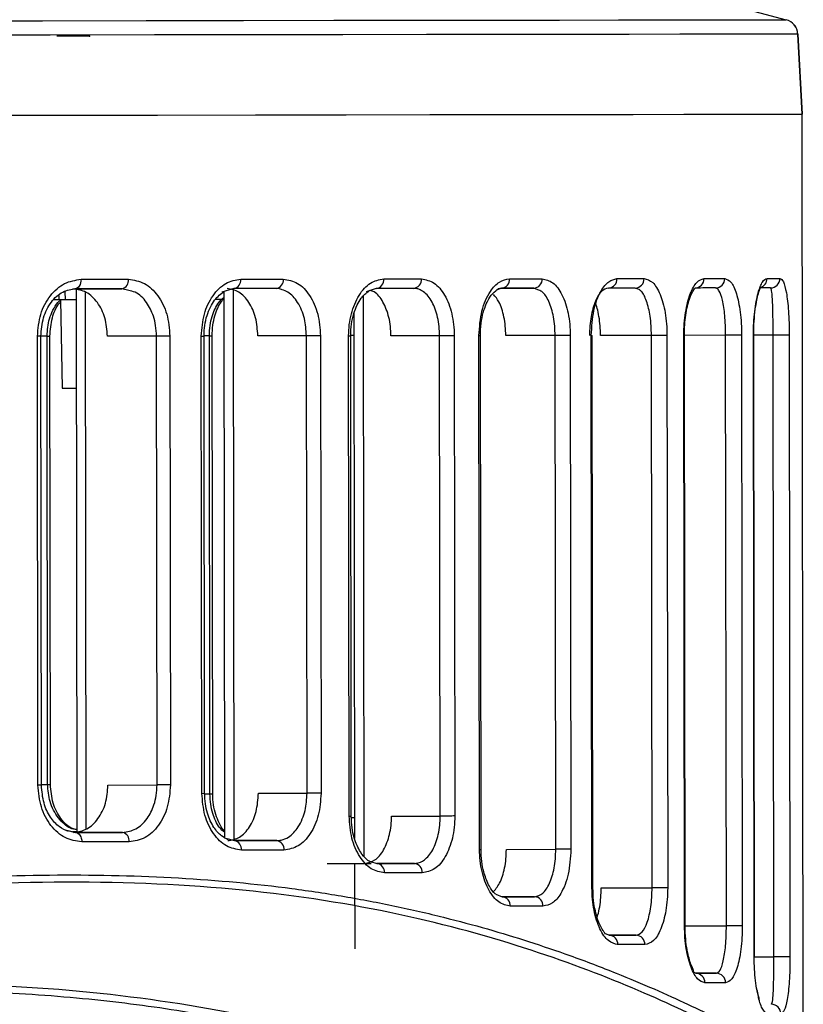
# Model space of a CAD drawing. Header units: millimetres. Extents: x -319 to -22, y 89 to 341.
# Tile 11 of 20: x -211 to -186, y 179 to 210. Entities that reach past the tile are written whole.
import ezdxf

# ---------------------------------------------------------------- set-up
doc = ezdxf.new("R2010")
doc.units = ezdxf.units.MM
doc.header["$PDSIZE"] = -1

msp = doc.modelspace()

# ---------------------------------------------------------------- linework, layer by layer
at = {"color": 7, "linetype": 'Continuous', "lineweight": 25}
for p, q in [((-194.239, 212.288), (-186.739, 210.288)), ((-186.739, 210.288), (-186.739, 210.288)), ((-186.233, 207.298), (-186.369, 209.832)), ((-186.369, 209.832), (-186.233, 207.298)), ((-186.369, 209.832), (-186.369, 209.832)), ((-186.196, 177.225), (-186.233, 207.298)), ((-186.196, 177.237), (-186.233, 207.298)), ((-186.233, 207.298), (-186.233, 207.298)), ((-209.228, 201.767), (-207.755, 201.769)), ((-209.209, 201.767), (-209.188, 184.563)), ((-207.543, 201.712), (-207.755, 201.769)), ((-204.216, 201.773), (-204.592, 201.663)), ((-204.24, 201.766), (-204.219, 184.299)), ((-199.713, 201.779), (-200.03, 201.672)), ((-195.75, 201.784), (-195.905, 201.723)), ((-195.721, 201.784), (-194.722, 201.785)), ((-194.592, 201.731), (-194.722, 201.785)), ((-191.385, 201.746), (-191.512, 201.79)), ((-188.895, 201.753), (-188.973, 201.793)), ((-187.209, 201.759), (-187.234, 201.796)), ((-209.75, 201.419), (-209.927, 201.419)), ((-209.753, 201.552), (-209.75, 201.419)), ((-209.701, 201.419), (-209.649, 198.62)), ((-209.558, 201.682), (-209.552, 201.419)), ((-209.208, 201.419), (-209.552, 201.419)), ((-208.918, 201.661), (-208.897, 184.658)), ((-204.53, 201.425), (-204.803, 201.424)), ((-204.531, 201.681), (-204.51, 184.388)), ((-200.123, 201.53), (-200.101, 183.806)), ((-200.413, 200.997), (-200.393, 184.356)), ((-210.413, 186.05), (-210.43, 200.265)), ((-210.303, 186.05), (-210.321, 200.265)), ((-210.127, 200.272), (-210.32, 200.271)), ((-210.109, 186.074), (-210.127, 200.272)), ((-210.127, 200.272), (-210.038, 200.272)), ((-210.021, 186.074), (-210.038, 200.272)), ((-206.661, 200.27), (-208.215, 200.268)), ((-206.644, 186.055), (-206.661, 200.27)), ((-206.239, 200.27), (-206.222, 186.055)), ((-205.226, 185.79), (-205.244, 200.272)), ((-205.244, 200.272), (-205.158, 200.272)), ((-205.14, 185.791), (-205.158, 200.272)), ((-204.99, 200.278), (-205.157, 200.277)), ((-204.972, 185.771), (-204.99, 200.278)), ((-204.99, 200.278), (-204.902, 200.278)), ((-204.884, 185.771), (-204.902, 200.278)), ((-201.917, 200.276), (-203.455, 200.274)), ((-201.899, 185.795), (-201.917, 200.276)), ((-201.473, 200.277), (-201.455, 185.795)), ((-200.565, 185.068), (-200.583, 200.278)), ((-200.583, 200.278), (-200.518, 200.278)), ((-200.412, 200.283), (-200.518, 200.283)), ((-200.5, 185.068), (-200.518, 200.278)), ((-197.704, 200.281), (-199.244, 200.28)), ((-197.685, 185.072), (-197.704, 200.281)), ((-197.241, 200.282), (-197.222, 185.073)), ((-196.44, 184.016), (-196.46, 200.283)), ((-196.46, 200.283), (-196.414, 200.283)), ((-196.394, 184.016), (-196.414, 200.283)), ((-194.048, 200.286), (-195.611, 200.284)), ((-194.028, 184.019), (-194.048, 200.286)), ((-193.568, 200.287), (-193.549, 184.02)), ((-192.884, 182.797), (-192.905, 200.288)), ((-192.905, 200.288), (-192.875, 200.288)), ((-192.854, 182.798), (-192.875, 200.288)), ((-191.002, 200.29), (-192.613, 200.288)), ((-190.981, 182.8), (-191.002, 200.29)), ((-190.509, 200.291), (-190.487, 182.801)), ((-189.954, 181.592), (-189.977, 200.292)), ((-189.977, 200.292), (-189.96, 200.292)), ((-188.653, 200.294), (-189.96, 200.292)), ((-189.937, 181.592), (-189.96, 200.292)), ((-188.63, 181.594), (-188.653, 200.294)), ((-188.149, 200.294), (-188.126, 181.594)), ((-187.749, 180.609), (-187.773, 200.295)), ((-187.773, 200.295), (-187.766, 200.295)), ((-187.151, 200.296), (-187.766, 200.295)), ((-187.742, 180.609), (-187.766, 200.295)), ((-187.127, 180.61), (-187.151, 200.296)), ((-186.64, 200.297), (-186.617, 180.611)), ((-210.303, 186.074), (-210.109, 186.074)), ((-210.109, 186.074), (-210.021, 186.074)), ((-208.198, 186.053), (-206.644, 186.055)), ((-205.226, 185.79), (-205.14, 185.791)), ((-205.139, 185.771), (-204.972, 185.771)), ((-204.972, 185.771), (-204.884, 185.771)), ((-203.437, 185.793), (-201.899, 185.795)), ((-200.565, 185.068), (-200.5, 185.068)), ((-200.497, 185.027), (-200.394, 185.027)), ((-199.226, 185.07), (-197.685, 185.072)), ((-209.51, 184.625), (-209.224, 184.551)), ((-209.188, 184.575), (-209.316, 184.575)), ((-209.312, 184.575), (-209.188, 184.575)), ((-207.734, 184.553), (-209.286, 184.552)), ((-204.437, 184.362), (-204.195, 184.292)), ((-202.855, 184.293), (-204.196, 184.292)), ((-196.44, 184.016), (-196.394, 184.016)), ((-195.592, 184.017), (-194.028, 184.019)), ((-201.259, 183.568), (-199.871, 183.569)), ((-200.392, 183.569), (-200.389, 180.871)), ((-199.887, 183.635), (-199.691, 183.569)), ((-198.502, 183.571), (-199.691, 183.57)), ((-192.884, 182.797), (-192.854, 182.798)), ((-192.592, 182.798), (-190.981, 182.8)), ((-195.927, 182.596), (-195.727, 182.517)), ((-194.698, 182.518), (-195.727, 182.517)), ((-189.954, 181.592), (-189.937, 181.592)), ((-189.937, 181.592), (-188.63, 181.594)), ((-192.455, 181.354), (-192.34, 181.298)), ((-191.487, 181.299), (-192.34, 181.298)), ((-187.749, 180.609), (-187.742, 180.609)), ((-187.742, 180.61), (-187.127, 180.61)), ((-189.672, 180.143), (-189.597, 180.092)), ((-188.946, 180.093), (-189.598, 180.093))]:
    msp.add_line(p, q, dxfattribs=at)
at = {"color": 7, "linetype": 'Continuous'}
msp.add_line((-208.781, 209.769), (-209.815, 209.768), dxfattribs=at)
at = {"color": 7, "linetype": 'Continuous', "lineweight": 25, "flags": 128}
for points in [[(-241.937, 210.217), (-237.613, 210.223), (-233.356, 210.228), (-229.185, 210.233), (-225.12, 210.238), (-221.178, 210.243), (-217.377, 210.248), (-213.734, 210.252), (-210.265, 210.256), (-206.986, 210.261), (-203.911, 210.265), (-201.054, 210.268), (-198.428, 210.272), (-196.044, 210.275), (-193.914, 210.278), (-192.047, 210.28), (-190.45, 210.282), (-189.132, 210.284), (-188.098, 210.286), (-187.352, 210.287), (-186.899, 210.288), (-186.739, 210.288)], [(-186.369, 209.832), (-186.529, 209.831), (-186.985, 209.83), (-187.735, 209.829), (-188.775, 209.828), (-190.101, 209.826), (-191.706, 209.824), (-193.584, 209.821), (-195.726, 209.818), (-198.123, 209.815), (-200.764, 209.812), (-203.636, 209.808), (-206.729, 209.804), (-210.026, 209.8), (-213.515, 209.796), (-217.178, 209.791), (-221, 209.786), (-224.964, 209.781), (-229.053, 209.776), (-233.246, 209.771), (-237.527, 209.766), (-241.876, 209.76)], [(-241.851, 207.226), (-237.494, 207.232), (-233.204, 207.237), (-229.002, 207.242), (-224.906, 207.247), (-220.934, 207.252), (-217.104, 207.257), (-213.433, 207.261), (-209.938, 207.266), (-206.633, 207.27), (-203.535, 207.274), (-200.657, 207.278), (-198.011, 207.281), (-195.609, 207.284), (-193.462, 207.287), (-191.581, 207.289), (-189.972, 207.292), (-188.644, 207.294), (-187.602, 207.295), (-186.85, 207.296), (-186.394, 207.297), (-186.233, 207.298)], [(-241.851, 207.226), (-237.494, 207.232), (-233.204, 207.237), (-229.002, 207.242), (-224.906, 207.247), (-220.934, 207.252), (-217.104, 207.257), (-213.433, 207.261), (-209.938, 207.266), (-206.633, 207.27), (-203.535, 207.274), (-200.657, 207.278), (-198.011, 207.281), (-195.609, 207.284), (-193.462, 207.287), (-191.581, 207.289), (-189.972, 207.292), (-188.644, 207.294), (-187.602, 207.295), (-186.85, 207.296), (-186.394, 207.297), (-186.233, 207.298)], [(-209.048, 202.067), (-209.052, 202.008), (-209.063, 201.952), (-209.081, 201.9), (-209.106, 201.855), (-209.135, 201.817), (-209.169, 201.79), (-209.206, 201.772), (-209.245, 201.767)], [(-209.048, 202.067), (-208.859, 202.067), (-208.67, 202.067), (-208.482, 202.068), (-208.295, 202.068), (-208.108, 202.068), (-207.922, 202.068), (-207.736, 202.069), (-207.551, 202.069)], [(-203.997, 202.073), (-203.826, 202.073), (-203.656, 202.074), (-203.487, 202.074), (-203.318, 202.074), (-203.15, 202.074), (-202.983, 202.075), (-202.816, 202.075), (-202.65, 202.075)], [(-199.473, 202.079), (-199.321, 202.079), (-199.17, 202.079), (-199.019, 202.08), (-198.87, 202.08), (-198.721, 202.08), (-198.573, 202.08), (-198.425, 202.08), (-198.279, 202.081)], [(-195.492, 202.084), (-195.36, 202.084), (-195.228, 202.085), (-195.098, 202.085), (-194.968, 202.085), (-194.84, 202.085), (-194.712, 202.085), (-194.585, 202.085), (-194.459, 202.086)], [(-192.092, 202.089), (-191.981, 202.089), (-191.871, 202.089), (-191.763, 202.089), (-191.655, 202.089), (-191.549, 202.09), (-191.443, 202.09), (-191.339, 202.09), (-191.235, 202.09)], [(-189.338, 202.093), (-189.252, 202.093), (-189.168, 202.093), (-189.084, 202.093), (-189.002, 202.093), (-188.921, 202.093), (-188.841, 202.093), (-188.762, 202.093), (-188.684, 202.093)], [(-187.343, 202.095), (-187.288, 202.096), (-187.233, 202.096), (-187.18, 202.096), (-187.129, 202.096), (-187.079, 202.096), (-187.03, 202.096), (-186.983, 202.096), (-186.937, 202.096)], [(-207.755, 201.769), (-207.939, 201.768), (-208.124, 201.768), (-208.309, 201.768), (-208.495, 201.768), (-208.681, 201.767), (-208.869, 201.767), (-209.056, 201.767), (-209.245, 201.767)], [(-202.876, 201.775), (-203.041, 201.775), (-203.207, 201.774), (-203.373, 201.774), (-203.541, 201.774), (-203.708, 201.774), (-203.877, 201.773), (-204.046, 201.773), (-204.216, 201.773)], [(-198.524, 201.78), (-198.67, 201.78), (-198.817, 201.78), (-198.964, 201.78), (-199.112, 201.78), (-199.261, 201.779), (-199.411, 201.779), (-199.562, 201.779), (-199.713, 201.779)], [(-194.722, 201.785), (-194.847, 201.785), (-194.973, 201.785), (-195.101, 201.785), (-195.229, 201.785), (-195.358, 201.784), (-195.488, 201.784), (-195.618, 201.784), (-195.75, 201.784)], [(-191.512, 201.79), (-191.615, 201.789), (-191.719, 201.789), (-191.824, 201.789), (-191.93, 201.789), (-192.038, 201.789), (-192.146, 201.789), (-192.255, 201.789), (-192.365, 201.788)], [(-188.973, 201.793), (-189.05, 201.793), (-189.128, 201.793), (-189.208, 201.793), (-189.289, 201.793), (-189.371, 201.793), (-189.454, 201.792), (-189.538, 201.792), (-189.624, 201.792)], [(-187.234, 201.796), (-187.279, 201.796), (-187.326, 201.796), (-187.375, 201.796), (-187.425, 201.795), (-187.476, 201.795), (-187.528, 201.795), (-187.562, 201.795)], [(-209.552, 201.419), (-209.722, 201.419), (-209.75, 201.419)], [(-210.321, 200.265), (-210.323, 200.265), (-210.328, 200.265), (-210.337, 200.265), (-210.349, 200.265), (-210.365, 200.265), (-210.384, 200.265), (-210.406, 200.265), (-210.43, 200.265)], [(-206.239, 200.27), (-206.284, 200.27), (-206.336, 200.27), (-206.392, 200.27), (-206.451, 200.27), (-206.509, 200.27), (-206.565, 200.27), (-206.616, 200.27), (-206.661, 200.27)], [(-201.473, 200.277), (-201.518, 200.276), (-201.57, 200.276), (-201.629, 200.276), (-201.69, 200.276), (-201.753, 200.276), (-201.813, 200.276), (-201.868, 200.276), (-201.917, 200.276)], [(-197.241, 200.282), (-197.283, 200.282), (-197.336, 200.282), (-197.396, 200.282), (-197.461, 200.282), (-197.527, 200.282), (-197.592, 200.282), (-197.652, 200.281), (-197.704, 200.281)], [(-193.568, 200.287), (-193.608, 200.287), (-193.66, 200.287), (-193.721, 200.287), (-193.789, 200.287), (-193.86, 200.286), (-193.929, 200.286), (-193.993, 200.286), (-194.048, 200.286)], [(-190.509, 200.291), (-190.544, 200.291), (-190.594, 200.291), (-190.656, 200.291), (-190.726, 200.291), (-190.801, 200.291), (-190.875, 200.29), (-190.943, 200.29), (-191.002, 200.29)], [(-188.149, 200.294), (-188.178, 200.294), (-188.225, 200.294), (-188.287, 200.294), (-188.36, 200.294), (-188.439, 200.294), (-188.517, 200.294), (-188.59, 200.294), (-188.653, 200.294)], [(-186.64, 200.297), (-186.661, 200.297), (-186.704, 200.297), (-186.765, 200.296), (-186.84, 200.296), (-186.922, 200.296), (-187.006, 200.296), (-187.084, 200.296), (-187.151, 200.296)], [(-209.649, 198.62), (-209.577, 198.62), (-209.372, 198.62), (-209.205, 198.62)], [(-210.303, 186.05), (-210.305, 186.05), (-210.311, 186.05), (-210.32, 186.05), (-210.332, 186.05), (-210.348, 186.05), (-210.367, 186.05), (-210.388, 186.05), (-210.413, 186.05)], [(-206.222, 186.055), (-206.267, 186.055), (-206.319, 186.055), (-206.375, 186.055), (-206.433, 186.055), (-206.492, 186.055), (-206.547, 186.055), (-206.599, 186.055), (-206.644, 186.055)], [(-201.455, 185.795), (-201.5, 185.795), (-201.553, 185.795), (-201.611, 185.795), (-201.673, 185.795), (-201.735, 185.795), (-201.795, 185.795), (-201.851, 185.795), (-201.899, 185.795)], [(-197.222, 185.073), (-197.265, 185.073), (-197.317, 185.072), (-197.378, 185.072), (-197.443, 185.072), (-197.509, 185.072), (-197.574, 185.072), (-197.633, 185.072), (-197.685, 185.072)], [(-209.224, 184.551), (-209.035, 184.552), (-208.848, 184.552), (-208.66, 184.552), (-208.474, 184.552), (-208.288, 184.553), (-208.103, 184.553), (-207.918, 184.553), (-207.734, 184.553)], [(-209.224, 184.551), (-209.185, 184.546), (-209.149, 184.529), (-209.114, 184.501), (-209.085, 184.464), (-209.06, 184.418), (-209.042, 184.366), (-209.03, 184.31), (-209.027, 184.252)], [(-204.195, 184.292), (-204.025, 184.292), (-203.856, 184.292), (-203.687, 184.292), (-203.519, 184.293), (-203.352, 184.293), (-203.186, 184.293), (-203.02, 184.293), (-202.855, 184.293)], [(-207.53, 184.254), (-207.715, 184.253), (-207.9, 184.253), (-208.086, 184.253), (-208.273, 184.253), (-208.46, 184.252), (-208.649, 184.252), (-208.837, 184.252), (-209.027, 184.252)], [(-202.628, 183.994), (-202.794, 183.994), (-202.961, 183.993), (-203.128, 183.993), (-203.296, 183.993), (-203.465, 183.993), (-203.634, 183.992), (-203.804, 183.992), (-203.975, 183.992)], [(-193.549, 184.02), (-193.588, 184.019), (-193.64, 184.019), (-193.702, 184.019), (-193.77, 184.019), (-193.84, 184.019), (-193.909, 184.019), (-193.973, 184.019), (-194.028, 184.019)], [(-199.691, 183.569), (-199.539, 183.57), (-199.389, 183.57), (-199.239, 183.57), (-199.09, 183.57), (-198.942, 183.57), (-198.795, 183.571), (-198.648, 183.571), (-198.502, 183.571)], [(-198.256, 183.271), (-198.403, 183.271), (-198.55, 183.271), (-198.698, 183.271), (-198.847, 183.27), (-198.997, 183.27), (-199.147, 183.27), (-199.298, 183.27), (-199.45, 183.27)], [(-190.487, 182.801), (-190.522, 182.801), (-190.572, 182.801), (-190.635, 182.801), (-190.705, 182.8), (-190.78, 182.8), (-190.853, 182.8), (-190.922, 182.8), (-190.981, 182.8)], [(-195.727, 182.517), (-195.595, 182.517), (-195.464, 182.517), (-195.334, 182.517), (-195.205, 182.517), (-195.077, 182.518), (-194.95, 182.518), (-194.824, 182.518), (-194.698, 182.518)], [(-194.435, 182.218), (-194.561, 182.218), (-194.688, 182.218), (-194.816, 182.218), (-194.944, 182.218), (-195.074, 182.218), (-195.204, 182.217), (-195.336, 182.217), (-195.468, 182.217)], [(-188.126, 181.594), (-188.155, 181.594), (-188.203, 181.594), (-188.265, 181.594), (-188.338, 181.594), (-188.416, 181.594), (-188.494, 181.594), (-188.568, 181.594), (-188.63, 181.594)], [(-192.34, 181.298), (-192.23, 181.298), (-192.121, 181.299), (-192.013, 181.299), (-191.906, 181.299), (-191.799, 181.299), (-191.694, 181.299), (-191.59, 181.299), (-191.487, 181.299)], [(-191.21, 181), (-191.313, 181), (-191.418, 180.999), (-191.523, 180.999), (-191.63, 180.999), (-191.737, 180.999), (-191.846, 180.999), (-191.955, 180.999), (-192.066, 180.999)], [(-186.617, 180.611), (-186.638, 180.611), (-186.68, 180.611), (-186.741, 180.611), (-186.816, 180.611), (-186.898, 180.611), (-186.982, 180.611), (-187.06, 180.61), (-187.127, 180.61)], [(-189.597, 180.092), (-189.512, 180.092), (-189.428, 180.093), (-189.345, 180.093), (-189.263, 180.093), (-189.182, 180.093), (-189.102, 180.093), (-189.024, 180.093), (-188.946, 180.093)], [(-188.657, 179.794), (-188.735, 179.793), (-188.814, 179.793), (-188.894, 179.793), (-188.975, 179.793), (-189.057, 179.793), (-189.141, 179.793), (-189.225, 179.793), (-189.311, 179.793)]]:
    msp.add_lwpolyline(points, dxfattribs=at)
at = {"color": 7, "linetype": 'Continuous', "lineweight": 25}
for centre, radius, start, end in [((-186.868, 209.805), 0.5, 3.0693, 75.0693), ((-207.815, 202.028), 0.266, 282.9651, 8.7931), ((-204.264, 202.038), 0.269, 280.1958, 7.475), ((-202.919, 202.042), 0.271, 279.2229, 6.9526), ((-199.747, 202.052), 0.275, 277.0799, 5.6813), ((-198.555, 202.056), 0.277, 276.3267, 5.1919), ((-195.773, 202.064), 0.281, 274.671, 4.0312), ((-194.742, 202.068), 0.283, 274.0919, 3.5956), ((-192.379, 202.076), 0.288, 272.8311, 2.5893), ((-191.524, 202.079), 0.289, 272.3966, 2.223), ((-189.631, 202.085), 0.293, 271.4734, 1.4091), ((-188.979, 202.088), 0.295, 271.1673, 1.128), ((-187.642, 202.093), 0.299, 287.2024, 0.4503), ((-187.236, 202.094), 0.298, 270.3784, 0.3757), ((-207.793, 184.294), 0.266, 351.348, 77.1667), ((-204.242, 184.026), 0.269, 352.6657, 79.9366), ((-202.897, 184.026), 0.271, 353.188, 80.9098), ((-199.724, 183.296), 0.275, 354.459, 83.0535), ((-198.532, 183.296), 0.277, 354.9482, 83.807), ((-195.749, 182.236), 0.281, 356.1086, 85.4633), ((-194.718, 182.235), 0.283, 356.5442, 86.0427), ((-192.354, 181.011), 0.288, 357.5503, 87.3043), ((-191.499, 181.01), 0.289, 357.9164, 87.739), ((-189.604, 179.799), 0.293, 358.7301, 88.6629), ((-188.952, 179.799), 0.295, 359.0112, 88.9693), ((-187.207, 178.812), 0.298, 359.7633, 89.7593)]:
    msp.add_arc(centre, radius, start, end, dxfattribs=at)
for points, knots in [([(-186.373, 209.832), (-186.379, 209.886), (-186.392, 209.988), (-186.449, 210.091), (-186.492, 210.132), (-186.499, 210.139)], [0, 0, 0, 0, 0.4770516, 0.9087522, 1, 1, 1, 1]), ([(-210.43, 200.265), (-210.409, 200.502), (-210.367, 200.976), (-210.043, 201.571), (-209.585, 201.986), (-209.227, 202.04), (-209.048, 202.067)], [0, 0, 0, 0, 0.2505156, 0.5001678, 0.7499724, 1, 1, 1, 1]), ([(-207.551, 202.069), (-207.378, 202.042), (-207.032, 201.988), (-206.6, 201.574), (-206.298, 200.979), (-206.259, 200.507), (-206.239, 200.27)], [0, 0, 0, 0, 0.250582, 0.50026, 0.750025, 1, 1, 1, 1]), ([(-205.244, 200.272), (-205.225, 200.509), (-205.187, 200.982), (-204.894, 201.577), (-204.481, 201.992), (-204.158, 202.046), (-203.997, 202.073)], [0, 0, 0, 0, 0.250533, 0.50019, 0.74998, 1, 1, 1, 1]), ([(-202.65, 202.075), (-202.495, 202.048), (-202.184, 201.995), (-201.797, 201.581), (-201.526, 200.987), (-201.491, 200.513), (-201.473, 200.277)], [0, 0, 0, 0, 0.250589, 0.500277, 0.75004, 1, 1, 1, 1]), ([(-200.583, 200.278), (-200.579, 200.397), (-200.571, 200.635), (-200.481, 201.09), (-200.272, 201.587), (-199.901, 201.999), (-199.616, 202.052), (-199.473, 202.079)], [0, 0, 0, 0, 0.126162, 0.251437, 0.50077, 0.750259, 1, 1, 1, 1]), ([(-198.279, 202.081), (-198.142, 202.054), (-197.87, 202.001), (-197.526, 201.592), (-197.335, 201.095), (-197.252, 200.639), (-197.244, 200.401), (-197.241, 200.282)], [0, 0, 0, 0, 0.250306, 0.499703, 0.749114, 0.874686, 1, 1, 1, 1]), ([(-196.46, 200.283), (-196.441, 200.552), (-196.402, 201.09), (-196.134, 201.68), (-195.816, 202.024), (-195.6, 202.064), (-195.492, 202.084)], [0, 0, 0, 0, 0.2799507, 0.5594257, 0.7796066, 1, 1, 1, 1]), ([(-194.459, 202.086), (-194.343, 202.06), (-194.111, 202.009), (-193.866, 201.67), (-193.717, 201.311), (-193.634, 200.994), (-193.579, 200.649), (-193.572, 200.407), (-193.568, 200.287)], [0, 0, 0, 0, 0.2500113, 0.4991563, 0.6249439, 0.7494725, 0.8750293, 1, 1, 1, 1]), ([(-192.905, 200.288), (-192.888, 200.562), (-192.855, 201.109), (-192.624, 201.696), (-192.358, 202.031), (-192.18, 202.069), (-192.092, 202.089)], [0, 0, 0, 0, 0.279826, 0.559323, 0.779515, 1, 1, 1, 1]), ([(-191.235, 202.09), (-191.142, 202.065), (-190.955, 202.016), (-190.756, 201.687), (-190.633, 201.329), (-190.563, 201.011), (-190.517, 200.661), (-190.512, 200.414), (-190.509, 200.291)], [0, 0, 0, 0, 0.249918, 0.499227, 0.625556, 0.749538, 0.875341, 1, 1, 1, 1]), ([(-189.977, 200.292), (-189.974, 200.418), (-189.969, 200.669), (-189.925, 201.024), (-189.86, 201.343), (-189.746, 201.7), (-189.567, 202.022), (-189.415, 202.069), (-189.338, 202.093)], [0, 0, 0, 0, 0.12611, 0.251007, 0.374815, 0.501351, 0.750428, 1, 1, 1, 1]), ([(-188.684, 202.093), (-188.616, 202.07), (-188.481, 202.024), (-188.335, 201.707), (-188.244, 201.354), (-188.191, 201.034), (-188.156, 200.677), (-188.151, 200.421), (-188.149, 200.294)], [0, 0, 0, 0, 0.249475, 0.499165, 0.626383, 0.749621, 0.87586, 1, 1, 1, 1]), ([(-187.773, 200.295), (-187.771, 200.426), (-187.767, 200.688), (-187.734, 201.054), (-187.687, 201.375), (-187.607, 201.726), (-187.488, 202.031), (-187.392, 202.074), (-187.343, 202.095)], [0, 0, 0, 0, 0.126119, 0.250731, 0.376133, 0.501711, 0.751229, 1, 1, 1, 1]), ([(-186.937, 202.096), (-186.899, 202.075), (-186.823, 202.031), (-186.744, 201.732), (-186.693, 201.387), (-186.664, 201.064), (-186.645, 200.697), (-186.642, 200.429), (-186.64, 200.297)], [0, 0, 0, 0, 0.2496195, 0.4993139, 0.6278396, 0.7500044, 0.8769043, 1, 1, 1, 1]), ([(-210.321, 200.265), (-210.304, 200.466), (-210.269, 200.867), (-210.007, 201.366), (-209.638, 201.711), (-209.352, 201.752), (-209.209, 201.772)], [0, 0, 0, 0, 0.249309, 0.498514, 0.748667, 1, 1, 1, 1]), ([(-208.215, 200.268), (-208.231, 200.465), (-208.264, 200.858), (-208.515, 201.353), (-208.874, 201.699), (-209.163, 201.744), (-209.307, 201.767)], [0, 0, 0, 0, 0.2499962, 0.4997737, 0.7494411, 1, 1, 1, 1]), ([(-203.455, 200.274), (-203.47, 200.471), (-203.499, 200.865), (-203.723, 201.36), (-204.044, 201.706), (-204.302, 201.751), (-204.431, 201.773)], [0, 0, 0, 0, 0.249982, 0.499757, 0.749433, 1, 1, 1, 1]), ([(-202.687, 201.739), (-202.703, 201.746), (-202.764, 201.775), (-202.828, 201.775), (-202.876, 201.775)], [0, 0, 0, 0, 0.264547, 1, 1, 1, 1]), ([(-201.917, 200.276), (-201.929, 200.463), (-201.948, 200.751), (-202.066, 201.101), (-202.226, 201.413), (-202.441, 201.652), (-202.625, 201.717), (-202.687, 201.739)], [0, 0, 0, 0, 0.270487, 0.417448, 0.571885, 0.856823, 1, 1, 1, 1]), ([(-198.362, 201.752), (-198.362, 201.752), (-198.396, 201.77), (-198.451, 201.777), (-198.505, 201.779), (-198.524, 201.78)], [0, 0, 0, 0, 0.001754, 0.654891, 1, 1, 1, 1]), ([(-197.704, 200.281), (-197.707, 200.38), (-197.713, 200.579), (-197.778, 200.959), (-197.929, 201.375), (-198.155, 201.655), (-198.31, 201.728), (-198.362, 201.752)], [0, 0, 0, 0, 0.141861, 0.286766, 0.571878, 0.856999, 1, 1, 1, 1]), ([(-195.926, 201.701), (-195.914, 201.714), (-195.838, 201.799), (-195.765, 201.794), (-195.703, 201.789)], [0, 0, 0, 0, 0.153413, 1, 1, 1, 1]), ([(-194.048, 200.286), (-194.051, 200.386), (-194.056, 200.589), (-194.097, 200.876), (-194.16, 201.141), (-194.273, 201.439), (-194.419, 201.679), (-194.549, 201.718), (-194.592, 201.731)], [0, 0, 0, 0, 0.14161, 0.286613, 0.424741, 0.573009, 0.858171, 1, 1, 1, 1]), ([(-192.365, 201.788), (-192.438, 201.768), (-192.583, 201.728), (-192.751, 201.453), (-192.856, 201.153), (-192.916, 200.887), (-192.955, 200.596), (-192.96, 200.39), (-192.962, 200.288)], [0, 0, 0, 0, 0.249592, 0.498825, 0.627132, 0.749052, 0.875617, 1, 1, 1, 1]), ([(-191.002, 200.29), (-191.004, 200.393), (-191.008, 200.602), (-191.041, 200.895), (-191.09, 201.161), (-191.176, 201.459), (-191.281, 201.657), (-191.364, 201.728), (-191.385, 201.746)], [0, 0, 0, 0, 0.147076, 0.298632, 0.441817, 0.597171, 0.894697, 1, 1, 1, 1]), ([(-189.96, 200.292), (-189.958, 200.402), (-189.953, 200.625), (-189.917, 200.939), (-189.864, 201.219), (-189.776, 201.529), (-189.649, 201.781), (-189.598, 201.792), (-189.572, 201.797)], [0, 0, 0, 0, 0.121036, 0.242633, 0.366232, 0.490513, 0.742184, 1, 1, 1, 1]), ([(-188.653, 200.294), (-188.654, 200.401), (-188.657, 200.619), (-188.678, 200.92), (-188.71, 201.188), (-188.764, 201.481), (-188.829, 201.67), (-188.881, 201.736), (-188.895, 201.753)], [0, 0, 0, 0, 0.145682, 0.297583, 0.439122, 0.595487, 0.892696, 1, 1, 1, 1]), ([(-187.766, 200.295), (-187.763, 200.446), (-187.758, 200.741), (-187.717, 201.122), (-187.669, 201.412), (-187.602, 201.678), (-187.577, 201.748), (-187.56, 201.792)], [0, 0, 0, 0, 0.193857, 0.376187, 0.548485, 0.710069, 1, 1, 1, 1]), ([(-187.151, 200.296), (-187.152, 200.409), (-187.152, 200.642), (-187.157, 200.952), (-187.163, 201.221), (-187.175, 201.506), (-187.191, 201.682), (-187.206, 201.743), (-187.209, 201.759)], [0, 0, 0, 0, 0.143884, 0.297189, 0.437068, 0.595643, 0.893056, 1, 1, 1, 1]), ([(-206.661, 200.27), (-206.667, 200.383), (-206.677, 200.598), (-206.772, 200.972), (-206.971, 201.363), (-207.258, 201.658), (-207.473, 201.699), (-207.543, 201.712)], [0, 0, 0, 0, 0.164586, 0.315015, 0.572345, 0.860027, 1, 1, 1, 1]), ([(-205.158, 200.272), (-205.153, 200.385), (-205.144, 200.608), (-205.071, 200.919), (-204.963, 201.189), (-204.79, 201.482), (-204.624, 201.605), (-204.516, 201.685)], [0, 0, 0, 0, 0.183272, 0.359897, 0.531109, 0.696841, 1, 1, 1, 1]), ([(-204.99, 200.278), (-204.985, 200.387), (-204.977, 200.599), (-204.887, 200.968), (-204.747, 201.305), (-204.585, 201.445), (-204.531, 201.493)], [0, 0, 0, 0, 0.225289, 0.43549, 0.809056, 1, 1, 1, 1]), ([(-204.902, 200.278), (-204.897, 200.391), (-204.888, 200.609), (-204.8, 200.989), (-204.676, 201.295), (-204.557, 201.421), (-204.53, 201.449)], [0, 0, 0, 0, 0.243597, 0.472204, 0.882259, 1, 1, 1, 1]), ([(-200.518, 200.278), (-200.513, 200.404), (-200.503, 200.648), (-200.427, 200.981), (-200.321, 201.256), (-200.165, 201.528), (-200.029, 201.632), (-199.944, 201.696)], [0, 0, 0, 0, 0.1987776, 0.3856606, 0.562587, 0.7287197, 1, 1, 1, 1]), ([(-199.244, 200.28), (-199.247, 200.379), (-199.254, 200.577), (-199.322, 200.957), (-199.481, 201.364), (-199.705, 201.661), (-199.863, 201.701), (-199.909, 201.713)], [0, 0, 0, 0, 0.14677, 0.293836, 0.585946, 0.878017, 1, 1, 1, 1]), ([(-196.414, 200.283), (-196.409, 200.415), (-196.399, 200.671), (-196.328, 201.015), (-196.232, 201.292), (-196.098, 201.552), (-195.991, 201.645), (-195.926, 201.701)], [0, 0, 0, 0, 0.205147, 0.396874, 0.577077, 0.745407, 1, 1, 1, 1]), ([(-195.611, 200.284), (-195.614, 200.385), (-195.62, 200.586), (-195.665, 200.875), (-195.734, 201.135), (-195.836, 201.402), (-195.937, 201.516), (-195.996, 201.583)], [0, 0, 0, 0, 0.184189, 0.36925, 0.553807, 0.738128, 1, 1, 1, 1]), ([(-210.127, 200.272), (-210.112, 200.459), (-210.089, 200.748), (-209.941, 201.093), (-209.828, 201.305), (-209.729, 201.383), (-209.701, 201.405)], [0, 0, 0, 0, 0.425445, 0.656958, 0.900461, 1, 1, 1, 1]), ([(-210.038, 200.272), (-210.021, 200.465), (-209.987, 200.838), (-209.832, 201.208), (-209.717, 201.33), (-209.7, 201.348)], [0, 0, 0, 0, 0.4782603, 0.923301, 1, 1, 1, 1]), ([(-192.613, 200.288), (-192.615, 200.391), (-192.62, 200.597), (-192.658, 200.889), (-192.711, 201.147), (-192.76, 201.283), (-192.783, 201.347)], [0, 0, 0, 0, 0.256212, 0.51485, 0.772038, 1, 1, 1, 1]), ([(-209.027, 184.252), (-209.206, 184.278), (-209.564, 184.332), (-210.023, 184.746), (-210.348, 185.34), (-210.391, 185.813), (-210.413, 186.05)], [0, 0, 0, 0, 0.250588, 0.500275, 0.750039, 1, 1, 1, 1]), ([(-209.449, 184.58), (-209.549, 184.624), (-209.755, 184.713), (-210.033, 185.025), (-210.255, 185.481), (-210.287, 185.856), (-210.303, 186.05)], [0, 0, 0, 0, 0.22591, 0.467253, 0.72501, 1, 1, 1, 1]), ([(-209.188, 184.638), (-209.255, 184.65), (-209.471, 184.691), (-209.726, 184.939), (-209.924, 185.248), (-210.069, 185.6), (-210.094, 185.888), (-210.109, 186.074)], [0, 0, 0, 0, 0.130981, 0.419889, 0.576779, 0.725935, 1, 1, 1, 1]), ([(-209.188, 184.641), (-209.234, 184.65), (-209.42, 184.686), (-209.701, 184.976), (-209.968, 185.466), (-210.003, 185.871), (-210.021, 186.074)], [0, 0, 0, 0, 0.098723, 0.39773, 0.697714, 1, 1, 1, 1]), ([(-209.286, 184.552), (-209.142, 184.574), (-208.854, 184.62), (-208.496, 184.967), (-208.246, 185.462), (-208.214, 185.856), (-208.198, 186.053)], [0, 0, 0, 0, 0.249998, 0.499776, 0.749443, 1, 1, 1, 1]), ([(-207.734, 184.553), (-207.591, 184.576), (-207.302, 184.621), (-206.951, 184.956), (-206.753, 185.352), (-206.659, 185.726), (-206.649, 185.942), (-206.644, 186.055)], [0, 0, 0, 0, 0.247671, 0.499021, 0.72423, 0.855911, 1, 1, 1, 1]), ([(-206.222, 186.055), (-206.241, 185.818), (-206.279, 185.345), (-206.58, 184.75), (-207.011, 184.335), (-207.357, 184.281), (-207.53, 184.254)], [0, 0, 0, 0, 0.250534, 0.50019, 0.74998, 1, 1, 1, 1]), ([(-203.975, 183.992), (-204.137, 184.019), (-204.46, 184.072), (-204.875, 184.487), (-205.168, 185.081), (-205.207, 185.554), (-205.226, 185.79)], [0, 0, 0, 0, 0.250582, 0.500261, 0.750026, 1, 1, 1, 1]), ([(-204.395, 184.321), (-204.466, 184.356), (-204.622, 184.432), (-204.868, 184.709), (-205.038, 185.081), (-205.126, 185.463), (-205.135, 185.679), (-205.14, 185.791)], [0, 0, 0, 0, 0.19764, 0.428573, 0.69493, 0.842811, 1, 1, 1, 1]), ([(-204.51, 184.557), (-204.565, 184.604), (-204.727, 184.743), (-204.867, 185.08), (-204.958, 185.45), (-204.968, 185.661), (-204.972, 185.771)], [0, 0, 0, 0, 0.190237, 0.56408, 0.774478, 1, 1, 1, 1]), ([(-204.51, 184.601), (-204.522, 184.611), (-204.59, 184.669), (-204.684, 184.854), (-204.795, 185.117), (-204.869, 185.432), (-204.879, 185.657), (-204.884, 185.771)], [0, 0, 0, 0, 0.0462109, 0.2721, 0.5061264, 0.7481707, 1, 1, 1, 1]), ([(-204.41, 184.292), (-204.281, 184.314), (-204.024, 184.36), (-203.704, 184.706), (-203.48, 185.202), (-203.452, 185.596), (-203.437, 185.793)], [0, 0, 0, 0, 0.250008, 0.4998, 0.749462, 1, 1, 1, 1]), ([(-202.855, 184.293), (-202.808, 184.297), (-202.681, 184.305), (-202.436, 184.414), (-202.206, 184.654), (-202.046, 184.969), (-201.93, 185.319), (-201.911, 185.608), (-201.899, 185.795)], [0, 0, 0, 0, 0.092619, 0.250502, 0.499678, 0.634803, 0.763379, 1, 1, 1, 1]), ([(-201.455, 185.795), (-201.473, 185.558), (-201.507, 185.084), (-201.777, 184.489), (-202.163, 184.075), (-202.473, 184.021), (-202.628, 183.994)], [0, 0, 0, 0, 0.250514, 0.500166, 0.749971, 1, 1, 1, 1]), ([(-199.45, 183.27), (-199.593, 183.296), (-199.879, 183.349), (-200.249, 183.761), (-200.512, 184.356), (-200.547, 184.831), (-200.565, 185.068)], [0, 0, 0, 0, 0.250621, 0.500313, 0.750055, 1, 1, 1, 1]), ([(-199.862, 183.598), (-199.911, 183.626), (-200.021, 183.69), (-200.231, 183.934), (-200.394, 184.302), (-200.485, 184.707), (-200.495, 184.944), (-200.5, 185.068)], [0, 0, 0, 0, 0.173776, 0.396028, 0.669816, 0.827947, 1, 1, 1, 1]), ([(-200.079, 183.569), (-199.967, 183.591), (-199.742, 183.636), (-199.459, 183.978), (-199.302, 184.392), (-199.235, 184.772), (-199.229, 184.971), (-199.226, 185.07)], [0, 0, 0, 0, 0.249743, 0.499261, 0.748586, 0.873849, 1, 1, 1, 1]), ([(-198.502, 183.571), (-198.483, 183.572), (-198.375, 183.576), (-198.163, 183.668), (-197.908, 183.975), (-197.758, 184.394), (-197.694, 184.774), (-197.688, 184.973), (-197.685, 185.072)], [0, 0, 0, 0, 0.044041, 0.250254, 0.499626, 0.748765, 0.875713, 1, 1, 1, 1]), ([(-197.222, 185.073), (-197.226, 184.953), (-197.234, 184.714), (-197.315, 184.258), (-197.505, 183.761), (-197.848, 183.351), (-198.12, 183.298), (-198.256, 183.271)], [0, 0, 0, 0, 0.126148, 0.251402, 0.500716, 0.750244, 1, 1, 1, 1]), ([(-195.468, 182.217), (-195.591, 182.243), (-195.837, 182.294), (-196.108, 182.636), (-196.274, 182.997), (-196.367, 183.313), (-196.429, 183.656), (-196.436, 183.896), (-196.44, 184.016)], [0, 0, 0, 0, 0.250031, 0.499121, 0.62462, 0.749443, 0.874851, 1, 1, 1, 1]), ([(-196.238, 183.096), (-196.262, 183.164), (-196.318, 183.324), (-196.379, 183.639), (-196.389, 183.886), (-196.394, 184.016)], [0, 0, 0, 0, 0.26017, 0.613403, 1, 1, 1, 1]), ([(-196.023, 182.65), (-195.947, 182.736), (-195.828, 182.868), (-195.712, 183.165), (-195.644, 183.426), (-195.6, 183.715), (-195.594, 183.916), (-195.592, 184.017)], [0, 0, 0, 0, 0.315306, 0.487037, 0.657139, 0.827997, 1, 1, 1, 1]), ([(-194.698, 182.518), (-194.611, 182.539), (-194.436, 182.582), (-194.251, 182.863), (-194.139, 183.163), (-194.076, 183.428), (-194.036, 183.715), (-194.031, 183.919), (-194.028, 184.019)], [0, 0, 0, 0, 0.24954, 0.498831, 0.6283457, 0.7490323, 0.8759976, 1, 1, 1, 1]), ([(-193.549, 184.02), (-193.566, 183.748), (-193.6, 183.206), (-193.84, 182.619), (-194.129, 182.279), (-194.333, 182.239), (-194.435, 182.218)], [0, 0, 0, 0, 0.2798293, 0.5593256, 0.7795307, 1, 1, 1, 1]), ([(-274.337, 181.281), (-273.079, 181.156), (-270.563, 180.906), (-266.676, 180.584), (-262.78, 180.33), (-258.836, 180.152), (-254.899, 180.064), (-250.937, 180.068), (-246.975, 180.165), (-243.73, 180.317), (-241.154, 180.478), (-239.244, 180.614), (-237.267, 180.773), (-235.326, 180.945), (-233.384, 181.131), (-231.581, 181.314), (-229.693, 181.514), (-227.63, 181.74), (-225.56, 181.97), (-223.5, 182.2), (-221.612, 182.404), (-219.645, 182.607), (-217.713, 182.791), (-215.822, 182.948), (-213.132, 183.129), (-209.783, 183.244), (-205.901, 183.151), (-202.926, 182.871), (-200.696, 182.531), (-199.092, 182.225), (-197.586, 181.878), (-196.178, 181.5), (-194.844, 181.092), (-193.47, 180.623), (-192.138, 180.114), (-190.9, 179.593), (-189.828, 179.106), (-188.887, 178.65), (-187.887, 178.14), (-186.994, 177.659), (-186.333, 177.299), (-186.242, 177.258), (-186.196, 177.237)], [0, 0, 0, 0, 0.031417, 0.062805, 0.094826, 0.12527, 0.156809, 0.188059, 0.21891, 0.250625, 0.265357, 0.280725, 0.296731, 0.313375, 0.32828, 0.344702, 0.358334, 0.375854, 0.397226, 0.411852, 0.429948, 0.447508, 0.465182, 0.483265, 0.500801, 0.54262, 0.583505, 0.625021, 0.645672, 0.666467, 0.68777, 0.708072, 0.728372, 0.750225, 0.777188, 0.801644, 0.826009, 0.850715, 0.875387, 0.917528, 0.958008, 1, 1, 1, 1]), ([(-195.927, 182.596), (-195.941, 182.607), (-195.998, 182.652), (-196.11, 182.81), (-196.202, 182.985), (-196.232, 183.08), (-196.238, 183.096)], [0, 0, 0, 0, 0.157439, 0.646982, 0.939271, 1, 1, 1, 1]), ([(-186.325, 177.023), (-186.357, 177.037), (-186.426, 177.066), (-187.252, 177.517), (-188.848, 178.375), (-191.468, 179.613), (-194.914, 180.927), (-199.152, 182.081), (-204.139, 182.846), (-209.815, 183.065), (-216.082, 182.75), (-222.841, 182.045), (-230.007, 181.216), (-237.499, 180.466), (-245.244, 179.919), (-250.487, 179.847), (-253.11, 179.812)], [0, 0, 0, 0, 0.05054, 0.106244, 0.18045, 0.255352, 0.329831, 0.404439, 0.478884, 0.552632, 0.627035, 0.701532, 0.775682, 0.850455, 0.92517, 1, 1, 1, 1]), ([(-192.066, 180.999), (-192.167, 181.023), (-192.369, 181.072), (-192.597, 181.407), (-192.74, 181.766), (-192.82, 182.084), (-192.874, 182.432), (-192.881, 182.676), (-192.884, 182.797)], [0, 0, 0, 0, 0.250026, 0.49921, 0.625078, 0.749494, 0.875047, 1, 1, 1, 1]), ([(-192.45, 181.325), (-192.466, 181.347), (-192.502, 181.396), (-192.611, 181.564), (-192.708, 181.805), (-192.782, 182.068), (-192.841, 182.406), (-192.849, 182.663), (-192.854, 182.798)], [0, 0, 0, 0, 0.1686, 0.388317, 0.519049, 0.664545, 0.824752, 1, 1, 1, 1]), ([(-192.719, 181.862), (-192.71, 181.887), (-192.677, 181.985), (-192.636, 182.198), (-192.598, 182.489), (-192.594, 182.695), (-192.592, 182.798)], [0, 0, 0, 0, 0.103558, 0.399959, 0.70135, 1, 1, 1, 1]), ([(-191.487, 181.299), (-191.422, 181.319), (-191.292, 181.36), (-191.152, 181.63), (-191.067, 181.928), (-191.018, 182.195), (-190.986, 182.487), (-190.983, 182.697), (-190.981, 182.8)], [0, 0, 0, 0, 0.24963, 0.498964, 0.629156, 0.749177, 0.876468, 1, 1, 1, 1]), ([(-190.487, 182.801), (-190.49, 182.676), (-190.496, 182.429), (-190.541, 182.078), (-190.61, 181.761), (-190.732, 181.404), (-190.93, 181.074), (-191.116, 181.024), (-191.21, 181)], [0, 0, 0, 0, 0.12619, 0.250901, 0.374833, 0.501164, 0.750441, 1, 1, 1, 1]), ([(-189.311, 179.793), (-189.388, 179.816), (-189.541, 179.862), (-189.72, 180.185), (-189.835, 180.542), (-189.901, 180.862), (-189.946, 181.216), (-189.951, 181.467), (-189.954, 181.592)], [0, 0, 0, 0, 0.249824, 0.499254, 0.625744, 0.749563, 0.875377, 1, 1, 1, 1]), ([(-189.674, 180.155), (-189.673, 180.163), (-189.671, 180.196), (-189.741, 180.328), (-189.814, 180.565), (-189.876, 180.832), (-189.926, 181.182), (-189.933, 181.451), (-189.937, 181.592)], [0, 0, 0, 0, 0.082949, 0.325705, 0.470267, 0.630673, 0.807064, 1, 1, 1, 1]), ([(-188.946, 180.093), (-188.906, 180.112), (-188.825, 180.149), (-188.739, 180.405), (-188.685, 180.697), (-188.654, 180.966), (-188.634, 181.267), (-188.632, 181.486), (-188.63, 181.594)], [0, 0, 0, 0, 0.248707, 0.497984, 0.6297, 0.748918, 0.877091, 1, 1, 1, 1]), ([(-188.126, 181.594), (-188.129, 181.466), (-188.133, 181.21), (-188.167, 180.849), (-188.219, 180.53), (-188.31, 180.177), (-188.454, 179.863), (-188.59, 179.817), (-188.657, 179.794)], [0, 0, 0, 0, 0.125925, 0.251232, 0.376564, 0.502324, 0.751501, 1, 1, 1, 1]), ([(-187.638, 179.449), (-187.645, 179.481), (-187.673, 179.596), (-187.709, 179.858), (-187.743, 180.218), (-187.747, 180.48), (-187.749, 180.609)], [0, 0, 0, 0, 0.108469, 0.402214, 0.703784, 1, 1, 1, 1]), ([(-187.206, 179.11), (-187.194, 179.127), (-187.169, 179.161), (-187.148, 179.399), (-187.137, 179.681), (-187.131, 179.95), (-187.127, 180.262), (-187.127, 180.497), (-187.127, 180.61)], [0, 0, 0, 0, 0.249176, 0.4978, 0.630827, 0.748205, 0.878144, 1, 1, 1, 1]), ([(-186.617, 180.611), (-186.618, 180.476), (-186.62, 180.207), (-186.639, 179.835), (-186.668, 179.516), (-186.717, 179.172), (-186.795, 178.876), (-186.871, 178.832), (-186.909, 178.811)], [0, 0, 0, 0, 0.125916, 0.251098, 0.376431, 0.502014, 0.750692, 1, 1, 1, 1]), ([(-253.088, 177.619), (-250.649, 177.648), (-245.748, 177.705), (-238.5, 178.136), (-231.45, 178.722), (-224.689, 179.34), (-218.31, 179.794), (-212.397, 179.821), (-207.046, 179.384), (-202.342, 178.501), (-198.332, 177.349), (-195.079, 176.123), (-192.531, 174.972), (-191.524, 174.464), (-191.02, 174.211)], [0, 0, 0, 0, 0.082766, 0.166311, 0.249538, 0.332695, 0.416463, 0.499377, 0.58239, 0.66618, 0.749386, 0.832914, 0.916439, 1, 1, 1, 1]), ([(-191.125, 173.985), (-191.486, 174.168), (-192.207, 174.533), (-193.873, 175.319), (-195.944, 176.198), (-198.303, 177.061), (-200.81, 177.821), (-203.376, 178.449), (-206.152, 178.962), (-209.175, 179.337), (-212.238, 179.527), (-215.268, 179.574), (-218.251, 179.511), (-221.314, 179.341), (-224.385, 179.107), (-227.698, 178.82), (-231.223, 178.502), (-234.922, 178.182), (-238.457, 177.908), (-241.995, 177.677), (-245.623, 177.501), (-249.276, 177.39), (-253.01, 177.347), (-256.896, 177.387), (-260.949, 177.513), (-264.179, 177.679), (-266.577, 177.831), (-268.128, 177.939), (-269.616, 178.05), (-271.091, 178.166), (-272.661, 178.295), (-274.508, 178.453), (-276.375, 178.615), (-278.016, 178.758), (-279.474, 178.884), (-280.918, 179.003), (-282.466, 179.123), (-283.984, 179.23), (-285.879, 179.346), (-288.15, 179.447), (-290.724, 179.479), (-293.081, 179.431), (-295.239, 179.313), (-297.19, 179.137), (-299.073, 178.893), (-300.846, 178.594), (-302.557, 178.241), (-304.111, 177.86), (-305.625, 177.434), (-307.223, 176.928), (-308.838, 176.344), (-310.337, 175.739), (-311.628, 175.169), (-312.728, 174.649), (-313.656, 174.183), (-314.098, 173.952), (-314.318, 173.836)], [0, 0, 0, 0, 0.031376, 0.06261, 0.093949, 0.125309, 0.150957, 0.175669, 0.200472, 0.225134, 0.250208, 0.270854, 0.291013, 0.312352, 0.332309, 0.350667, 0.375023, 0.397268, 0.417243, 0.43749, 0.458943, 0.479769, 0.499975, 0.522605, 0.54601, 0.569414, 0.578449, 0.587911, 0.596665, 0.604797, 0.614194, 0.624855, 0.638295, 0.648477, 0.6554, 0.665725, 0.675946, 0.68526, 0.695427, 0.713618, 0.731492, 0.749633, 0.765245, 0.780739, 0.796058, 0.812165, 0.827204, 0.843422, 0.857838, 0.87461, 0.897107, 0.917634, 0.937347, 0.958702, 0.979399, 1, 1, 1, 1]), ([(-187.591, 179.253), (-187.592, 179.267), (-187.596, 179.307), (-187.627, 179.415), (-187.645, 179.519), (-187.649, 179.543)], [0, 0, 0, 0, 0.289254, 0.8349961, 1, 1, 1, 1]), ([(-187.315, 178.81), (-187.363, 178.833), (-187.46, 178.878), (-187.574, 179.149), (-187.625, 179.39), (-187.638, 179.449)], [0, 0, 0, 0, 0.428701, 0.858704, 1, 1, 1, 1])]:
    msp.add_open_spline(points, degree=3, knots=knots, dxfattribs=at)
at = {"color": 7, "linetype": 'Continuous'}
msp.add_point((-208.781, 209.769), dxfattribs=at)

doc.saveas('drawing.dxf')
